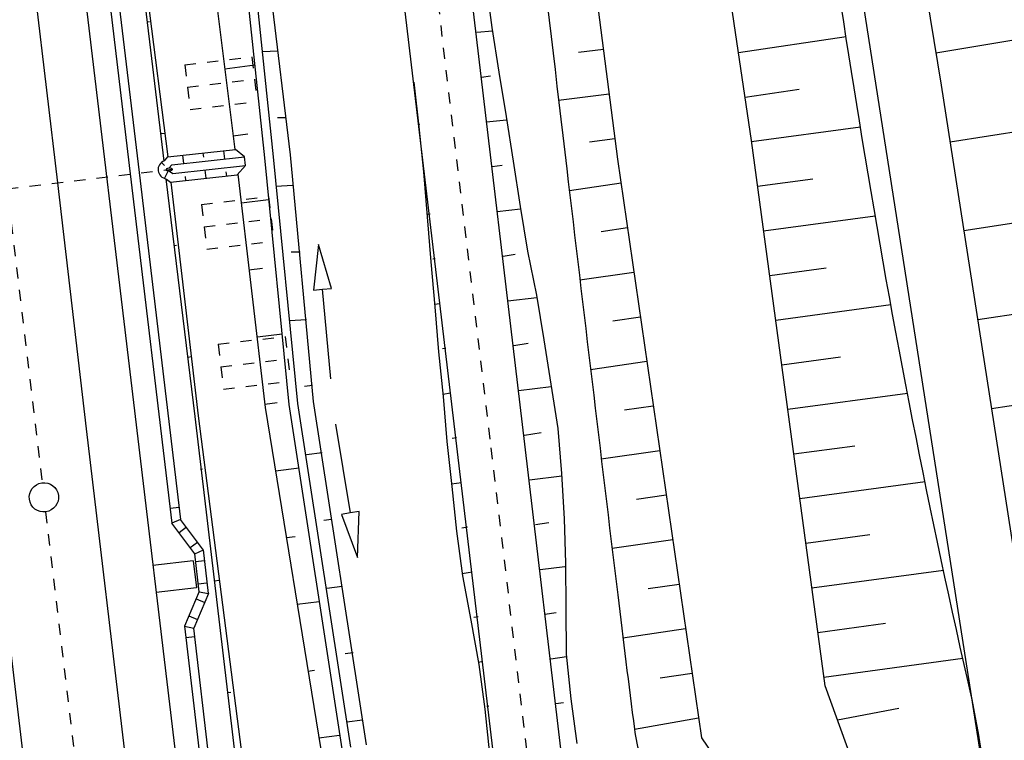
# Model space of a CAD drawing. Extents: x 447693 to 448165, y 439527 to 440695.
# Tile 19 of 88: x 447930 to 447973, y 439690 to 439722. Entities that reach past the tile are written whole.
import ezdxf

# ---------------------------------------------------------------- set-up
doc = ezdxf.new("R2010")
doc.units = 0
doc.header["$LTSCALE"] = 2
doc.header["$MEASUREMENT"] = 0
for name, pattern in [('ACAD_ISO03W100', [0.5, 0.25, -0.25]), ('ACAD_ISO05W100', [0.5, 0.25, -0.25]), ('ACAD_ISO10W100W', [0.5, 0.25, -0.25]), ('AUSGEZOGEN', [0]), ('PUNKTX2', [0.5, 0.25, -0.25])]:
    doc.linetypes.add(name, pattern=pattern)
for name, color, linetype in [('210-GRENZL-BAB', 7, 'AUSGEZOGEN'), ('BOESCHG', 250, 'AUSGEZOGEN'), ('DB-Bahnachse', 7, 'CONTINUOUS'), ('DB-Gleisachse', 7, 'CONTINUOUS'), ('DB-GRABEN', 15, 'AUSGEZOGEN'), ('DB-HZV-Stützscheiben', 15, 'CONTINUOUS'), ('DB-Ingenieurbauwerke', 15, 'CONTINUOUS'), ('DB-Kabelanlagen', 15, 'CONTINUOUS'), ('DB-Wegboeschungen', 15, 'CONTINUOUS'), ('DB-Wege', 15, 'CONTINUOUS'), ('FBRTOP', 250, 'AUSGEZOGEN')]:
    doc.layers.add(name, color=color, linetype=linetype)

msp = doc.modelspace()

# ---------------------------------------------------------------- linework, layer by layer
at = {"layer": '210-GRENZL-BAB', "flags": 128}
msp.add_lwpolyline([(447963.316, 439747.579), (447978.514, 439650.181)], dxfattribs=at)
at = {"layer": 'BOESCHG'}
for p, q in [((447966.41, 439721.454), (447961.631, 439720.746)), ((447970.4, 439720.75), (447973.767, 439721.303)), ((447954.526, 439720.769), (447955.636, 439720.912)), ((447953.651, 439718.64), (447955.892, 439718.929)), ((447964.325, 439719.123), (447961.924, 439718.768)), ((447971.026, 439716.799), (447977.781, 439717.847)), ((447967.05, 439717.442), (447962.216, 439716.789)), ((447955.017, 439716.799), (447956.148, 439716.945)), ((447954.125, 439714.632), (447956.421, 439714.964)), ((447964.928, 439715.137), (447962.484, 439714.807)), ((447967.704, 439713.494), (447962.751, 439712.825)), ((447971.639, 439712.847), (447975.028, 439713.372)), ((447955.534, 439712.815), (447956.707, 439712.985)), ((447965.533, 439711.183), (447963.019, 439710.843)), ((447954.596, 439710.658), (447956.994, 439711.005)), ((447972.252, 439708.894), (447979.055, 439709.949)), ((447968.399, 439709.552), (447963.287, 439708.861)), ((447956.056, 439708.849), (447957.28, 439709.026)), ((447966.159, 439707.231), (447963.554, 439706.879)), ((447955.069, 439706.685), (447957.566, 439707.047)), ((447969.136, 439705.615), (447963.822, 439704.897)), ((447972.866, 439704.941), (447976.279, 439705.471)), ((447956.58, 439704.883), (447957.853, 439705.067)), ((447966.805, 439703.282), (447964.09, 439702.915)), ((447955.545, 439702.712), (447958.139, 439703.088)), ((447969.914, 439701.684), (447964.358, 439700.933)), ((447957.104, 439700.917), (447958.426, 439701.108)), ((447967.472, 439699.336), (447964.625, 439698.951)), ((447956.022, 439698.74), (447958.712, 439699.129)), ((447970.734, 439697.758), (447964.893, 439696.969)), ((447957.63, 439696.952), (447958.998, 439697.15)), ((447968.16, 439695.392), (447965.161, 439694.987)), ((447956.504, 439694.768), (447959.285, 439695.17)), ((447971.595, 439693.838), (447965.428, 439693.005)), ((447958.161, 439692.987), (447959.571, 439693.191)), ((447968.759, 439691.618), (447966.028, 439691.104)), ((447957.015, 439690.707), (447959.858, 439691.211))]:
    msp.add_line(p, q, dxfattribs=at)
for points in [[(447940.542, 439833.997, 0.014999), (447940.621, 439832.61, 0.007394), (447943.21, 439807.276, 0.000025), (447947.178, 439773.421, 0.000211), (447947.642, 439769.474, 0.000025), (447948.463, 439762.525, 0.000004), (447954.01, 439715.6, 0.000616), (447956.271, 439696.678, 0.001951), (447957.015, 439690.707, 0.084534), (447957.742, 439688.328, 0.039707), (447960.471, 439683.823, 0.047678), (447962.796, 439681.169, 0.085895)], [(447943.901, 439834.166), (447945.047, 439807.116), (447949.356, 439769.547), (447956.266, 439716.027), (447959.985, 439690.324), (447965.104, 439682.796, 0.260764)], [(447972.81, 439686.442, 0.035707), (447971.829, 439692.805, -0.016525), (447967.005, 439717.725, -0.000205), (447959.551, 439764.577, -0.00176), (447958.704, 439770.038, -0.002734), (447958.284, 439772.917, -0.000223), (447953.344, 439808.241, -0.009198), (447952.304, 439816.86, -0.003484), (447950.667, 439834.085)]]:
    msp.add_lwpolyline(points, format="xyb", dxfattribs=at)
msp.add_lwpolyline([(447968.065, 439685.461), (447965.481, 439692.625), (447962.209, 439716.845), (447954.317, 439770.151), (447950.009, 439807.733), (447947.899, 439834.268)], dxfattribs=at)
at = {"layer": 'BOESCHG', "flags": 128}
msp.add_lwpolyline([(447962.416, 439769.366), (447970.638, 439719.307), (447976.574, 439681.044), (447981.565, 439649.621)], dxfattribs=at)
at = {"layer": 'DB-Bahnachse', "linetype": 'ACAD_ISO10W100W'}
for p, q in [((447925.092, 439748.948), (447930.72, 439701.647)), ((447930.874, 439700.356), (447934.876, 439666.721))]:
    msp.add_line(p, q, dxfattribs=at)
at = {"layer": 'DB-Bahnachse', "linetype": 'Continuous'}
msp.add_ellipse((447930.797, 439701.002), major_axis=(0.46, 0.46), ratio=1, start_param=4.06189924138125, end_param=10.34508454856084, dxfattribs=at)
at = {"layer": 'DB-Gleisachse', "linetype": 'Continuous'}
for p, q in [((447929.748, 439728.869), (447931.403, 439714.966)), ((447931.403, 439714.966), (447932.682, 439704.041)), ((447932.682, 439704.041), (447935.617, 439679.213)), ((447928.212, 439703.526), (447931.146, 439678.698))]:
    msp.add_line(p, q, dxfattribs=at)
at = {"layer": 'DB-GRABEN', "linetype": 'Continuous'}
for p, q in [((447937.592, 439729.809), (447939.28, 439716.447)), ((447939.13, 439730.003), (447940.586, 439716.076)), ((447939.527, 439730.053), (447940.983, 439716.126)), ((447940.072, 439730.122), (447941.727, 439716.22)), ((447934.516, 439729.421), (447936.121, 439715.939)), ((447934.616, 439729.433), (447936.297, 439716.119)), ((447935.388, 439722.122), (447935.487, 439722.135)), ((447940.494, 439720.802), (447941.194, 439720.84)), ((447938.826, 439720.037), (447940.166, 439720.206)), ((447941.521, 439717.857), (447941.167, 439717.863)), ((447936.014, 439717.162), (447936.163, 439717.18)), ((447939.202, 439717.06), (447939.847, 439717.142)), ((447936.294, 439716.119), (447939.298, 439716.449)), ((447937.892, 439716.114), (447937.871, 439716.292)), ((447938.824, 439716.035), (447938.781, 439716.392)), ((447939.698, 439716.131), (447939.298, 439716.449)), ((447936.156, 439715.746), (447936.024, 439715.871)), ((447936.148, 439715.95), (447936.294, 439716.119)), ((447936.474, 439715.777), (447939.698, 439716.131)), ((447937.014, 439715.836), (447936.971, 439716.194)), ((447939.745, 439715.734), (447939.698, 439716.131)), ((447940.586, 439716.076), (447941.667, 439705.125)), ((447940.983, 439716.126), (447942.064, 439705.175)), ((447941.727, 439716.22), (447942.759, 439705.263)), ((447936.159, 439715.161), (447936.313, 439715.49)), ((447936.354, 439715.638), (447936.474, 439715.777)), ((447936.372, 439715.489), (447936.521, 439715.379)), ((447936.521, 439715.379), (447939.745, 439715.734)), ((447938.002, 439715.18), (447937.96, 439715.538)), ((447938.913, 439715.28), (447938.891, 439715.459)), ((447939.745, 439715.734), (447939.385, 439715.332)), ((447936.217, 439715.145), (447937.5, 439704.599)), ((447936.242, 439715.138), (447936.421, 439715.006)), ((447936.421, 439715.006), (447939.38, 439715.331)), ((447936.433, 439715.008), (447937.649, 439704.618)), ((447937.103, 439715.081), (447937.082, 439715.26)), ((447939.412, 439715.362), (447940.626, 439704.994)), ((447941.097, 439714.83), (447941.847, 439714.874)), ((447939.578, 439714.084), (447940.769, 439714.234)), ((447936.591, 439712.195), (447936.691, 439712.207)), ((447942.173, 439711.892), (447941.77, 439711.891)), ((447942.985, 439712.236), (447942.773, 439710.208)), ((447943.57, 439710.282), (447942.985, 439712.236)), ((447939.904, 439711.101), (447940.5, 439711.176)), ((447942.773, 439710.208), (447943.172, 439710.245)), ((447943.172, 439710.245), (447943.57, 439710.282)), ((447943.544, 439706.262), (447943.172, 439710.245)), ((447941.7, 439708.859), (447942.45, 439708.903)), ((447940.28, 439708.125), (447941.372, 439708.263)), ((447937.168, 439707.228), (447937.367, 439707.253)), ((447942.72, 439705.964), (447942.373, 439705.92)), ((447940.607, 439705.142), (447941.152, 439705.211)), ((447940.626, 439704.994), (447943.088, 439689.802)), ((447941.667, 439705.125), (447944.023, 439689.825)), ((447942.064, 439705.175), (447944.416, 439689.901)), ((447942.759, 439705.263), (447945.109, 439690.01)), ((447937.5, 439704.599), (447940.435, 439679.771)), ((447937.649, 439704.618), (447940.832, 439679.821)), ((447943.75, 439704.254), (447944.4, 439700.307)), ((447942.451, 439702.906), (447943.146, 439702.994)), ((447937.745, 439702.261), (447937.844, 439702.274)), ((447941.082, 439702.178), (447942.124, 439702.31)), ((447944.4, 439700.307), (447944.005, 439700.242)), ((447944.005, 439700.242), (447944.724, 439698.334)), ((447944.794, 439700.372), (447944.4, 439700.307)), ((447944.724, 439698.334), (447944.794, 439700.372)), ((447943.572, 439700.024), (447943.224, 439699.98)), ((447941.562, 439699.215), (447941.954, 439699.265)), ((447938.372, 439697.3), (447938.57, 439697.326)), ((447943.352, 439696.972), (447944.047, 439697.06)), ((447942.042, 439696.252), (447943.024, 439696.376)), ((447944.522, 439694.096), (447944.175, 439694.052)), ((447942.523, 439693.289), (447942.805, 439693.325)), ((447938.949, 439692.334), (447939.098, 439692.352)), ((447944.253, 439691.038), (447944.937, 439691.124)), ((447943.003, 439690.326), (447943.925, 439690.442))]:
    msp.add_line(p, q, dxfattribs=at)
msp.add_ellipse((447936.363, 439715.563), major_axis=(0.494, 0.032), ratio=0.879152, start_param=1.966017, end_param=4.408131, dxfattribs=at)
at = {"layer": 'DB-HZV-Stützscheiben', "linetype": 'PUNKTX2'}
for p, q in [((447937.053, 439720.212), (447940.032, 439720.566)), ((447937.053, 439720.212), (447937.289, 439718.226)), ((447940.032, 439720.566), (447940.268, 439718.58)), ((447937.289, 439718.226), (447940.268, 439718.58)), ((447937.791, 439714.006), (447940.77, 439714.36)), ((447940.77, 439714.36), (447941.006, 439712.374)), ((447937.791, 439714.006), (447938.027, 439712.02)), ((447938.027, 439712.02), (447941.006, 439712.374)), ((447938.529, 439707.799), (447941.508, 439708.153)), ((447938.529, 439707.799), (447941.508, 439708.153)), ((447941.508, 439708.153), (447941.744, 439706.167)), ((447941.508, 439708.153), (447941.744, 439706.167)), ((447938.529, 439707.799), (447938.765, 439705.813)), ((447938.529, 439707.799), (447938.765, 439705.813)), ((447938.765, 439705.813), (447941.744, 439706.167)), ((447938.765, 439705.813), (447941.744, 439706.167))]:
    msp.add_line(p, q, dxfattribs=at)
at = {"layer": 'DB-HZV-Stützscheiben', "linetype": 'ACAD_ISO05W100'}
for p, q in [((447937.171, 439719.219), (447940.15, 439719.573)), ((447937.909, 439713.013), (447940.888, 439713.367)), ((447938.647, 439706.806), (447941.626, 439707.16)), ((447938.647, 439706.806), (447941.626, 439707.16))]:
    msp.add_line(p, q, dxfattribs=at)
at = {"layer": 'DB-Ingenieurbauwerke', "linetype": 'Continuous'}
for p, q in [((447924.918, 439788.077), (447936.734, 439688.774)), ((447937.428, 439698.178), (447935.635, 439697.968)), ((447937.428, 439698.178), (447937.568, 439696.986)), ((447937.568, 439696.986), (447935.78, 439696.777))]:
    msp.add_line(p, q, dxfattribs=at)
at = {"layer": 'DB-Ingenieurbauwerke', "linetype": 'ACAD_ISO03W100'}
msp.add_line((447929.166, 439714.708), (447936.497, 439715.578), dxfattribs=at)
at = {"layer": 'DB-Ingenieurbauwerke', "linetype": 'Continuous'}
msp.add_ellipse((447936.363, 439715.563), major_axis=(0.134, 0.015), ratio=0.555556, dxfattribs=at)
at = {"layer": 'DB-Kabelanlagen', "linetype": 'Continuous'}
for p, q in [((447932.972, 439729.276), (447934.627, 439715.374)), ((447933.369, 439729.326), (447935.024, 439715.424)), ((447935.024, 439715.424), (447935.027, 439715.403)), ((447935.024, 439715.424), (447936.865, 439700.015)), ((447934.627, 439715.374), (447934.63, 439715.356)), ((447934.627, 439715.374), (447936.48, 439699.861)), ((447936.407, 439700.521), (447936.805, 439700.56)), ((447936.865, 439700.015), (447936.48, 439699.861)), ((447937.496, 439698.495), (447936.48, 439699.859)), ((447937.13, 439699.674), (447936.801, 439699.429)), ((447937.884, 439698.66), (447936.865, 439700.015)), ((447937.289, 439698.773), (447937.618, 439699.018)), ((447937.496, 439698.495), (447937.879, 439698.667)), ((447937.693, 439696.811), (447937.497, 439698.495)), ((447938.105, 439696.732), (447937.879, 439698.667)), ((447937.536, 439698.151), (447937.934, 439698.197)), ((447937.651, 439697.158), (447938.034, 439697.206)), ((447937.694, 439696.815), (447937.045, 439695.279)), ((447938.105, 439696.732), (447937.456, 439695.199)), ((447937.687, 439696.799), (447938.105, 439696.732)), ((447937.559, 439696.495), (447937.937, 439696.336)), ((447937.238, 439695.736), (447937.617, 439695.579)), ((447937.045, 439695.279), (447939.7, 439672.421)), ((447937.045, 439695.279), (447937.456, 439695.199)), ((447940.097, 439672.471), (447937.456, 439695.199)), ((447937.495, 439694.801), (447937.099, 439694.763))]:
    msp.add_line(p, q, dxfattribs=at)
at = {"layer": 'DB-Wegboeschungen', "linetype": 'Continuous'}
for p, q in [((447950.424, 439723.848), (447950.688, 439721.865)), ((447950.012, 439721.657), (447950.711, 439721.717)), ((447950.688, 439721.865), (447951.001, 439719.89)), ((447951.001, 439719.89), (447951.314, 439717.914)), ((447947.224, 439719.443), (447947.439, 439717.452)), ((447950.227, 439719.666), (447950.622, 439719.728)), ((447950.441, 439717.675), (447951.337, 439717.766)), ((447951.314, 439717.914), (447951.627, 439715.939)), ((447947.472, 439717.559), (447947.423, 439717.551)), ((447947.439, 439717.452), (447947.653, 439715.461)), ((447951.627, 439715.939), (447951.948, 439713.914)), ((447947.687, 439715.568), (447947.637, 439715.56)), ((447947.653, 439715.461), (447947.818, 439713.462)), ((447950.704, 439715.692), (447951.149, 439715.762)), ((447950.919, 439713.701), (447951.963, 439713.815)), ((447951.948, 439713.914), (447952.261, 439711.939)), ((447947.95, 439713.585), (447947.802, 439713.561)), ((447947.818, 439713.462), (447947.982, 439711.463)), ((447952.261, 439711.939), (447952.673, 439709.979)), ((447947.982, 439711.463), (447948.147, 439709.465)), ((447948.164, 439711.594), (447948.066, 439711.578)), ((447951.182, 439711.717), (447951.725, 439711.803)), ((447951.396, 439709.726), (447952.688, 439709.88)), ((447952.673, 439709.979), (447952.986, 439708.004)), ((447948.379, 439709.603), (447948.132, 439709.563)), ((447948.147, 439709.465), (447948.312, 439707.466)), ((447952.986, 439708.004), (447953.299, 439706.028)), ((447948.642, 439707.619), (447948.494, 439707.596)), ((447951.66, 439707.743), (447952.302, 439707.845)), ((447948.312, 439707.466), (447948.526, 439705.475)), ((447951.874, 439705.752), (447953.314, 439705.93)), ((447953.299, 439706.028), (447953.612, 439704.053)), ((447948.856, 439705.628), (447948.511, 439705.574)), ((447948.526, 439705.475), (447948.691, 439703.476)), ((447953.612, 439704.053), (447953.776, 439702.054)), ((447949.12, 439703.645), (447948.923, 439703.614)), ((447952.138, 439703.769), (447952.879, 439703.886)), ((447948.691, 439703.476), (447948.905, 439701.485)), ((447952.352, 439701.778), (447953.792, 439701.955)), ((447953.776, 439702.054), (447953.892, 439700.048)), ((447949.334, 439701.654), (447948.89, 439701.584)), ((447948.905, 439701.485), (447949.12, 439699.494)), ((447949.598, 439699.671), (447949.351, 439699.632)), ((447952.616, 439699.795), (447953.208, 439699.889)), ((447953.892, 439700.048), (447953.95, 439698.083)), ((447949.12, 439699.494), (447949.383, 439697.511)), ((447952.83, 439697.804), (447953.924, 439697.927)), ((447953.95, 439698.083), (447953.967, 439696.06)), ((447949.812, 439697.68), (447949.368, 439697.61)), ((447949.383, 439697.511), (447949.746, 439695.543)), ((447953.044, 439695.813), (447953.538, 439695.891)), ((447953.967, 439696.06), (447953.983, 439694.038)), ((447949.746, 439695.543), (447950.108, 439693.576)), ((447950.076, 439695.697), (447949.878, 439695.665)), ((447953.983, 439694.038), (447954.198, 439692.047)), ((447950.29, 439693.706), (447950.092, 439693.674)), ((447950.108, 439693.576), (447950.372, 439691.593)), ((447953.308, 439693.83), (447953.999, 439693.939)), ((447953.522, 439691.839), (447953.868, 439691.893)), ((447954.198, 439692.047), (447954.461, 439690.064)), ((447950.372, 439691.593), (447950.586, 439689.602)), ((447950.554, 439691.723), (447950.455, 439691.707))]:
    msp.add_line(p, q, dxfattribs=at)
at = {"layer": 'DB-Wege', "linetype": 'Continuous'}
for p, q in [((447940.488, 439801.585), (447952.127, 439703.369)), ((447937.509, 439801.232), (447949.147, 439703.028)), ((447952.127, 439703.369), (447954.3, 439685.031)), ((447949.147, 439703.028), (447951.321, 439684.678))]:
    msp.add_line(p, q, dxfattribs=at)
at = {"layer": 'DB-Wege', "linetype": 'ACAD_ISO05W100'}
for p, q in [((447938.998, 439801.408), (447950.637, 439703.198)), ((447950.637, 439703.198), (447952.811, 439684.855))]:
    msp.add_line(p, q, dxfattribs=at)
at = {"layer": 'FBRTOP'}
for points in [[(447863.757, 440675.122, 0.000001), (447863.91, 440674.157, -0.000001), (447871.768, 440624.779), (447883.554, 440550.71, -0.000005), (447893.375, 440488.987, 0.000006), (447903.196, 440427.263, 0.000001), (447911.053, 440377.884, -0.000001), (447918.911, 440328.506), (447930.697, 440254.437, -0.000002), (447938.554, 440205.059, 0.000002), (447946.411, 440155.68), (447958.197, 440081.611), (447966.054, 440032.233, 0.000001), (447971.947, 439995.199, -0.000001), (447977.84, 439958.164, -0.000005), (447983.732, 439921.13, 0.000005), (447989.625, 439884.096, 0.000004), (447997.482, 439834.718, -0.000003), (448005.34, 439785.34, 0), (448016.799, 439713.325, -0.000001), (448024.983, 439661.892, -0.000001), (448032.84, 439612.513, 0.000002), (448040.697, 439563.134), (448042.115, 439554.224, -0.000002)], [(447926.482, 440062.971), (447932.229, 440026.851, 0.000001), (447938.122, 439989.817), (447944.015, 439952.782, -0.000005), (447949.908, 439915.748, 0.000005), (447955.8, 439878.714, 0.000004), (447963.658, 439829.336, -0.000003), (447971.515, 439779.957), (447982.975, 439707.942), (447991.158, 439656.51, -0.000001), (447999.015, 439607.131, 0.000002), (448006.872, 439557.752), (448008.29, 439548.841, -0.000002)]]:
    msp.add_lwpolyline(points, format="xyb", dxfattribs=at)
at = {"layer": 'FBRTOP', "const_width": 0.5}
for points in [[(447874.057, 440515.262, 0.001447), (447878.561, 440486.63, 0.000006), (447888.382, 440424.906, 0.000001), (447896.24, 440375.527, -0.000001), (447904.097, 440326.148), (447915.883, 440252.08, -0.000002), (447923.74, 440202.702, 0.000002), (447931.597, 440153.323), (447943.383, 440079.254), (447951.24, 440029.876, 0.000001), (447957.133, 439992.842, -0.000001), (447963.026, 439955.807, -0.000005), (447968.919, 439918.773, 0.000005), (447974.811, 439881.739, 0.000004), (447982.669, 439832.361, -0.000003), (447990.526, 439782.982, 0), (448001.985, 439710.967, -0.000001), (448010.169, 439659.535, -0.000001), (448018.026, 439610.156, 0.000002), (448025.883, 439560.777), (448027.301, 439551.866, -0.000002)], [(447869.981, 440514.593, -0.002287), (447874.611, 440486.001, 0.000006), (447884.432, 440424.278, 0.000001), (447892.289, 440374.899, -0.000001), (447900.147, 440325.52), (447911.933, 440251.452, -0.000002), (447919.79, 440202.073, 0.000002), (447927.647, 440152.695), (447939.433, 440078.626), (447947.29, 440029.248, 0.000001), (447953.183, 439992.213, -0.000001), (447959.076, 439955.179, -0.000005), (447964.968, 439918.145, 0.000005), (447970.861, 439881.111, 0.000004), (447978.718, 439831.732, -0.000003), (447986.576, 439782.354, 0), (447998.035, 439710.339, -0.000001), (448006.219, 439658.907, -0.000001), (448014.076, 439609.528, 0.000002), (448021.933, 439560.149), (448023.351, 439551.238, -0.000002)]]:
    msp.add_lwpolyline(points, format="xyb", dxfattribs=at)

doc.saveas('drawing.dxf')
